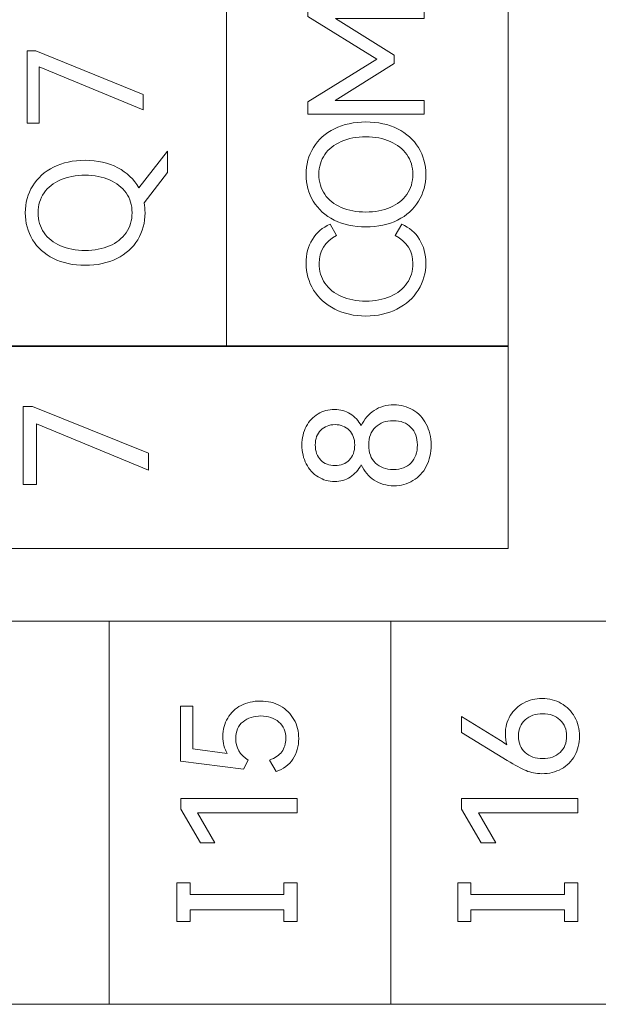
# Model space of a CAD drawing. Header units: millimetres. Extents: x 0 to 427, y 0 to 299.
# Tile 23 of 34: x 167 to 176, y 141 to 155. Entities that reach past the tile are written whole.
import ezdxf

# ---------------------------------------------------------------- set-up
doc = ezdxf.new("R2010")
doc.units = ezdxf.units.MM
doc.header["$MEASUREMENT"] = 0
doc.layers.add('layer 1', color=7, linetype='Continuous')

msp = doc.modelspace()

# ---------------------------------------------------------------- linework, layer by layer
at = {"layer": 'layer 1', "lineweight": 9}
for points in [[(170.323, 150.347), (170.323, 150.347), (170.323, 155.891), (170.323, 155.891)], [(174.394, 150.347), (174.394, 150.347), (174.394, 155.891), (174.394, 155.891)], [(168.628, 140.834), (168.628, 140.834), (168.628, 146.375), (168.628, 146.375)], [(172.698, 140.834), (172.698, 140.834), (172.698, 146.375), (172.698, 146.375)]]:
    msp.add_open_spline(points, degree=3, dxfattribs=at)
for points, knots in [([(171.499, 155.119), (171.499, 155.119), (171.499, 155.286), (171.499, 155.286), (171.499, 155.286), (171.499, 155.286), (173.178, 155.286), (173.178, 155.286), (173.178, 155.286), (173.178, 155.286), (173.178, 155.087), (173.178, 155.087), (173.178, 155.087), (173.178, 155.087), (171.898, 155.087), (171.898, 155.087), (171.898, 155.087), (171.898, 155.087), (172.744, 154.557), (172.744, 154.557), (172.744, 154.557), (172.744, 154.557), (172.744, 154.436), (172.744, 154.436), (172.744, 154.436), (172.744, 154.436), (171.894, 153.902), (171.894, 153.902), (171.894, 153.902), (171.894, 153.902), (173.178, 153.902), (173.178, 153.902), (173.178, 153.902), (173.178, 153.902), (173.178, 153.704), (173.178, 153.704), (173.178, 153.704), (173.178, 153.704), (171.499, 153.704), (171.499, 153.704), (171.499, 153.704), (171.499, 153.704), (171.499, 153.883), (171.499, 153.883), (171.499, 153.883), (171.499, 153.883), (172.497, 154.502), (172.497, 154.502), (172.497, 154.502), (172.497, 154.502), (171.499, 155.119), (171.499, 155.119)], [0, 0, 0, 0, 0.076923, 0.076923, 0.076923, 0.076923, 0.153846, 0.153846, 0.153846, 0.153846, 0.230769, 0.230769, 0.230769, 0.230769, 0.307692, 0.307692, 0.307692, 0.307692, 0.384615, 0.384615, 0.384615, 0.384615, 0.461538, 0.461538, 0.461538, 0.461538, 0.538462, 0.538462, 0.538462, 0.538462, 0.615385, 0.615385, 0.615385, 0.615385, 0.692308, 0.692308, 0.692308, 0.692308, 0.769231, 0.769231, 0.769231, 0.769231, 0.846154, 0.846154, 0.846154, 0.846154, 0.923077, 0.923077, 0.923077, 0.923077, 1, 1, 1, 1]), ([(167.616, 154.388), (167.616, 154.388), (167.616, 153.574), (167.616, 153.574), (167.616, 153.574), (167.616, 153.574), (167.439, 153.574), (167.439, 153.574), (167.439, 153.574), (167.439, 153.574), (167.439, 154.619), (167.439, 154.619), (167.439, 154.619), (167.439, 154.619), (167.566, 154.619), (167.566, 154.619), (167.566, 154.619), (167.566, 154.619), (169.12, 153.991), (169.12, 153.991), (169.12, 153.991), (169.12, 153.991), (169.12, 153.766), (169.12, 153.766), (169.12, 153.766), (169.12, 153.766), (167.616, 154.388), (167.616, 154.388)], [0, 0, 0, 0, 0.142857, 0.142857, 0.142857, 0.142857, 0.285714, 0.285714, 0.285714, 0.285714, 0.428571, 0.428571, 0.428571, 0.428571, 0.571429, 0.571429, 0.571429, 0.571429, 0.714286, 0.714286, 0.714286, 0.714286, 0.857143, 0.857143, 0.857143, 0.857143, 1, 1, 1, 1]), ([(172.336, 152.074), (172.163, 152.074), (172.011, 152.107), (171.88, 152.173), (171.88, 152.173), (171.748, 152.239), (171.647, 152.329), (171.577, 152.445), (171.577, 152.445), (171.507, 152.56), (171.472, 152.69), (171.472, 152.833), (171.472, 152.833), (171.472, 152.977), (171.507, 153.107), (171.578, 153.222), (171.578, 153.222), (171.649, 153.337), (171.75, 153.428), (171.881, 153.494), (171.881, 153.494), (172.012, 153.559), (172.163, 153.592), (172.336, 153.592), (172.336, 153.592), (172.51, 153.592), (172.663, 153.559), (172.794, 153.493), (172.794, 153.493), (172.924, 153.426), (173.025, 153.336), (173.096, 153.221), (173.096, 153.221), (173.167, 153.106), (173.203, 152.977), (173.203, 152.833), (173.203, 152.833), (173.203, 152.69), (173.168, 152.56), (173.097, 152.445), (173.097, 152.445), (173.027, 152.329), (172.926, 152.239), (172.795, 152.173), (172.795, 152.173), (172.663, 152.107), (172.51, 152.074), (172.336, 152.074)], [0, 0, 0, 0, 0.083333, 0.083333, 0.083333, 0.083333, 0.166667, 0.166667, 0.166667, 0.166667, 0.25, 0.25, 0.25, 0.25, 0.333333, 0.333333, 0.333333, 0.333333, 0.416667, 0.416667, 0.416667, 0.416667, 0.5, 0.5, 0.5, 0.5, 0.583333, 0.583333, 0.583333, 0.583333, 0.666667, 0.666667, 0.666667, 0.666667, 0.75, 0.75, 0.75, 0.75, 0.833333, 0.833333, 0.833333, 0.833333, 0.916667, 0.916667, 0.916667, 0.916667, 1, 1, 1, 1]), ([(172.336, 152.29), (172.469, 152.29), (172.587, 152.312), (172.689, 152.355), (172.689, 152.355), (172.792, 152.399), (172.872, 152.462), (172.929, 152.544), (172.929, 152.544), (172.986, 152.627), (173.015, 152.723), (173.015, 152.833), (173.015, 152.833), (173.015, 152.943), (172.986, 153.039), (172.929, 153.121), (172.929, 153.121), (172.872, 153.203), (172.792, 153.266), (172.689, 153.31), (172.689, 153.31), (172.587, 153.355), (172.469, 153.377), (172.336, 153.377), (172.336, 153.377), (172.202, 153.377), (172.083, 153.355), (171.981, 153.31), (171.981, 153.31), (171.878, 153.266), (171.799, 153.203), (171.742, 153.121), (171.742, 153.121), (171.686, 153.039), (171.657, 152.943), (171.657, 152.833), (171.657, 152.833), (171.657, 152.723), (171.686, 152.627), (171.742, 152.546), (171.742, 152.546), (171.799, 152.464), (171.878, 152.401), (171.981, 152.356), (171.981, 152.356), (172.083, 152.312), (172.202, 152.29), (172.336, 152.29)], [0, 0, 0, 0, 0.083333, 0.083333, 0.083333, 0.083333, 0.166667, 0.166667, 0.166667, 0.166667, 0.25, 0.25, 0.25, 0.25, 0.333333, 0.333333, 0.333333, 0.333333, 0.416667, 0.416667, 0.416667, 0.416667, 0.5, 0.5, 0.5, 0.5, 0.583333, 0.583333, 0.583333, 0.583333, 0.666667, 0.666667, 0.666667, 0.666667, 0.75, 0.75, 0.75, 0.75, 0.833333, 0.833333, 0.833333, 0.833333, 0.916667, 0.916667, 0.916667, 0.916667, 1, 1, 1, 1]), ([(169.469, 153.171), (169.469, 153.171), (169.469, 152.863), (169.469, 152.863), (169.469, 152.863), (169.469, 152.863), (169.132, 152.423), (169.132, 152.423), (169.132, 152.423), (169.141, 152.376), (169.145, 152.327), (169.145, 152.279), (169.145, 152.279), (169.145, 152.135), (169.11, 152.005), (169.04, 151.89), (169.04, 151.89), (168.97, 151.774), (168.869, 151.684), (168.737, 151.618), (168.737, 151.618), (168.606, 151.552), (168.453, 151.52), (168.279, 151.52), (168.279, 151.52), (168.106, 151.52), (167.954, 151.552), (167.822, 151.618), (167.822, 151.618), (167.691, 151.684), (167.59, 151.774), (167.52, 151.89), (167.52, 151.89), (167.449, 152.005), (167.414, 152.135), (167.414, 152.279), (167.414, 152.279), (167.414, 152.422), (167.45, 152.552), (167.521, 152.667), (167.521, 152.667), (167.592, 152.783), (167.693, 152.873), (167.824, 152.939), (167.824, 152.939), (167.954, 153.005), (168.106, 153.038), (168.279, 153.038), (168.279, 153.038), (168.459, 153.038), (168.616, 153.002), (168.75, 152.931), (168.75, 152.931), (168.884, 152.86), (168.985, 152.763), (169.054, 152.641), (169.054, 152.641), (169.054, 152.641), (169.469, 153.171), (169.469, 153.171)], [0, 0, 0, 0, 0.066667, 0.066667, 0.066667, 0.066667, 0.133333, 0.133333, 0.133333, 0.133333, 0.2, 0.2, 0.2, 0.2, 0.266667, 0.266667, 0.266667, 0.266667, 0.333333, 0.333333, 0.333333, 0.333333, 0.4, 0.4, 0.4, 0.4, 0.466667, 0.466667, 0.466667, 0.466667, 0.533333, 0.533333, 0.533333, 0.533333, 0.6, 0.6, 0.6, 0.6, 0.666667, 0.666667, 0.666667, 0.666667, 0.733333, 0.733333, 0.733333, 0.733333, 0.8, 0.8, 0.8, 0.8, 0.866667, 0.866667, 0.866667, 0.866667, 0.933333, 0.933333, 0.933333, 0.933333, 1, 1, 1, 1]), ([(168.279, 151.735), (168.412, 151.735), (168.529, 151.757), (168.632, 151.8), (168.632, 151.8), (168.734, 151.844), (168.814, 151.907), (168.871, 151.99), (168.871, 151.99), (168.929, 152.072), (168.957, 152.168), (168.957, 152.279), (168.957, 152.279), (168.957, 152.389), (168.929, 152.485), (168.871, 152.566), (168.871, 152.566), (168.814, 152.648), (168.734, 152.711), (168.632, 152.755), (168.632, 152.755), (168.529, 152.8), (168.412, 152.822), (168.279, 152.822), (168.279, 152.822), (168.144, 152.822), (168.026, 152.8), (167.923, 152.755), (167.923, 152.755), (167.821, 152.711), (167.741, 152.648), (167.685, 152.566), (167.685, 152.566), (167.628, 152.485), (167.6, 152.389), (167.6, 152.279), (167.6, 152.279), (167.6, 152.168), (167.628, 152.073), (167.685, 151.991), (167.685, 151.991), (167.741, 151.909), (167.821, 151.846), (167.923, 151.802), (167.923, 151.802), (168.026, 151.757), (168.144, 151.735), (168.279, 151.735)], [0, 0, 0, 0, 0.083333, 0.083333, 0.083333, 0.083333, 0.166667, 0.166667, 0.166667, 0.166667, 0.25, 0.25, 0.25, 0.25, 0.333333, 0.333333, 0.333333, 0.333333, 0.416667, 0.416667, 0.416667, 0.416667, 0.5, 0.5, 0.5, 0.5, 0.583333, 0.583333, 0.583333, 0.583333, 0.666667, 0.666667, 0.666667, 0.666667, 0.75, 0.75, 0.75, 0.75, 0.833333, 0.833333, 0.833333, 0.833333, 0.916667, 0.916667, 0.916667, 0.916667, 1, 1, 1, 1]), ([(173.015, 151.545), (173.015, 151.728), (172.93, 151.863), (172.76, 151.949), (172.76, 151.949), (172.76, 151.949), (172.857, 152.114), (172.857, 152.114), (172.857, 152.114), (172.965, 152.066), (173.05, 151.993), (173.111, 151.893), (173.111, 151.893), (173.172, 151.794), (173.203, 151.679), (173.203, 151.55), (173.203, 151.55), (173.203, 151.407), (173.166, 151.278), (173.093, 151.162), (173.093, 151.162), (173.02, 151.046), (172.917, 150.954), (172.786, 150.887), (172.786, 150.887), (172.654, 150.82), (172.504, 150.786), (172.336, 150.786), (172.336, 150.786), (172.168, 150.786), (172.018, 150.82), (171.887, 150.887), (171.887, 150.887), (171.755, 150.954), (171.653, 151.046), (171.581, 151.162), (171.581, 151.162), (171.508, 151.278), (171.472, 151.407), (171.472, 151.55), (171.472, 151.55), (171.472, 151.679), (171.502, 151.794), (171.563, 151.893), (171.563, 151.893), (171.625, 151.993), (171.709, 152.066), (171.818, 152.114), (171.818, 152.114), (171.818, 152.114), (171.914, 151.949), (171.914, 151.949), (171.914, 151.949), (171.745, 151.863), (171.66, 151.728), (171.66, 151.545), (171.66, 151.545), (171.66, 151.438), (171.688, 151.343), (171.745, 151.261), (171.745, 151.261), (171.801, 151.178), (171.881, 151.114), (171.983, 151.069), (171.983, 151.069), (172.085, 151.024), (172.203, 151.001), (172.336, 151.001), (172.336, 151.001), (172.469, 151.001), (172.587, 151.024), (172.69, 151.069), (172.69, 151.069), (172.794, 151.114), (172.874, 151.178), (172.93, 151.261), (172.93, 151.261), (172.987, 151.343), (173.015, 151.438), (173.015, 151.545)], [0, 0, 0, 0, 0.05, 0.05, 0.05, 0.05, 0.1, 0.1, 0.1, 0.1, 0.15, 0.15, 0.15, 0.15, 0.2, 0.2, 0.2, 0.2, 0.25, 0.25, 0.25, 0.25, 0.3, 0.3, 0.3, 0.3, 0.35, 0.35, 0.35, 0.35, 0.4, 0.4, 0.4, 0.4, 0.45, 0.45, 0.45, 0.45, 0.5, 0.5, 0.5, 0.5, 0.55, 0.55, 0.55, 0.55, 0.6, 0.6, 0.6, 0.6, 0.65, 0.65, 0.65, 0.65, 0.7, 0.7, 0.7, 0.7, 0.75, 0.75, 0.75, 0.75, 0.8, 0.8, 0.8, 0.8, 0.85, 0.85, 0.85, 0.85, 0.9, 0.9, 0.9, 0.9, 0.95, 0.95, 0.95, 0.95, 1, 1, 1, 1]), ([(137.761, 147.423), (137.761, 147.423), (137.761, 150.354), (137.761, 150.354), (137.761, 150.354), (137.761, 150.354), (174.394, 150.354), (174.394, 150.354), (174.394, 150.354), (174.394, 150.354), (174.394, 147.423), (174.394, 147.423), (174.394, 147.423), (174.394, 147.423), (137.761, 147.423), (137.761, 147.423)], [0, 0, 0, 0, 0.25, 0.25, 0.25, 0.25, 0.5, 0.5, 0.5, 0.5, 0.75, 0.75, 0.75, 0.75, 1, 1, 1, 1]), ([(174.394, 150.347), (174.394, 150.347), (170.323, 150.347), (170.323, 150.347), (170.323, 150.347), (170.323, 150.347), (166.253, 150.347), (166.253, 150.347), (166.253, 150.347), (166.253, 150.347), (162.183, 150.347), (162.183, 150.347), (162.183, 150.347), (162.183, 150.347), (158.112, 150.347), (158.112, 150.347), (158.112, 150.347), (158.112, 150.347), (154.042, 150.347), (154.042, 150.347), (154.042, 150.347), (154.042, 150.347), (149.972, 150.347), (149.972, 150.347), (149.972, 150.347), (149.972, 150.347), (145.901, 150.347), (145.901, 150.347), (145.901, 150.347), (145.901, 150.347), (141.831, 150.347), (141.831, 150.347), (141.831, 150.347), (141.831, 150.347), (137.761, 150.347), (137.761, 150.347)], [0, 0, 0, 0, 0.111111, 0.111111, 0.111111, 0.111111, 0.222222, 0.222222, 0.222222, 0.222222, 0.333333, 0.333333, 0.333333, 0.333333, 0.444444, 0.444444, 0.444444, 0.444444, 0.555556, 0.555556, 0.555556, 0.555556, 0.666667, 0.666667, 0.666667, 0.666667, 0.777778, 0.777778, 0.777778, 0.777778, 0.888889, 0.888889, 0.888889, 0.888889, 1, 1, 1, 1]), ([(172.269, 149.201), (172.312, 149.295), (172.374, 149.368), (172.457, 149.422), (172.457, 149.422), (172.539, 149.475), (172.633, 149.502), (172.74, 149.502), (172.74, 149.502), (172.843, 149.502), (172.934, 149.478), (173.016, 149.429), (173.016, 149.429), (173.097, 149.381), (173.162, 149.312), (173.208, 149.224), (173.208, 149.224), (173.255, 149.136), (173.279, 149.035), (173.279, 148.922), (173.279, 148.922), (173.279, 148.805), (173.256, 148.702), (173.21, 148.613), (173.21, 148.613), (173.164, 148.524), (173.099, 148.455), (173.017, 148.406), (173.017, 148.406), (172.935, 148.356), (172.843, 148.332), (172.74, 148.332), (172.74, 148.332), (172.633, 148.332), (172.539, 148.358), (172.457, 148.412), (172.457, 148.412), (172.374, 148.465), (172.312, 148.54), (172.269, 148.635), (172.269, 148.635), (172.229, 148.56), (172.176, 148.5), (172.11, 148.458), (172.11, 148.458), (172.043, 148.415), (171.968, 148.393), (171.884, 148.393), (171.884, 148.393), (171.798, 148.393), (171.719, 148.416), (171.647, 148.46), (171.647, 148.46), (171.574, 148.505), (171.517, 148.567), (171.475, 148.648), (171.475, 148.648), (171.433, 148.728), (171.412, 148.82), (171.412, 148.922), (171.412, 148.922), (171.412, 149.022), (171.433, 149.112), (171.475, 149.19), (171.475, 149.19), (171.517, 149.268), (171.574, 149.328), (171.645, 149.371), (171.645, 149.371), (171.717, 149.414), (171.796, 149.436), (171.884, 149.436), (171.884, 149.436), (171.968, 149.436), (172.043, 149.415), (172.11, 149.374), (172.11, 149.374), (172.176, 149.333), (172.229, 149.275), (172.269, 149.201)], [0, 0, 0, 0, 0.05, 0.05, 0.05, 0.05, 0.1, 0.1, 0.1, 0.1, 0.15, 0.15, 0.15, 0.15, 0.2, 0.2, 0.2, 0.2, 0.25, 0.25, 0.25, 0.25, 0.3, 0.3, 0.3, 0.3, 0.35, 0.35, 0.35, 0.35, 0.4, 0.4, 0.4, 0.4, 0.45, 0.45, 0.45, 0.45, 0.5, 0.5, 0.5, 0.5, 0.55, 0.55, 0.55, 0.55, 0.6, 0.6, 0.6, 0.6, 0.65, 0.65, 0.65, 0.65, 0.7, 0.7, 0.7, 0.7, 0.75, 0.75, 0.75, 0.75, 0.8, 0.8, 0.8, 0.8, 0.85, 0.85, 0.85, 0.85, 0.9, 0.9, 0.9, 0.9, 0.95, 0.95, 0.95, 0.95, 1, 1, 1, 1]), ([(167.574, 149.228), (167.574, 149.228), (167.574, 148.351), (167.574, 148.351), (167.574, 148.351), (167.574, 148.351), (167.384, 148.351), (167.384, 148.351), (167.384, 148.351), (167.384, 148.351), (167.384, 149.477), (167.384, 149.477), (167.384, 149.477), (167.384, 149.477), (167.52, 149.477), (167.52, 149.477), (167.52, 149.477), (167.52, 149.477), (169.194, 148.801), (169.194, 148.801), (169.194, 148.801), (169.194, 148.801), (169.194, 148.559), (169.194, 148.559), (169.194, 148.559), (169.194, 148.559), (167.574, 149.228), (167.574, 149.228)], [0, 0, 0, 0, 0.142857, 0.142857, 0.142857, 0.142857, 0.285714, 0.285714, 0.285714, 0.285714, 0.428571, 0.428571, 0.428571, 0.428571, 0.571429, 0.571429, 0.571429, 0.571429, 0.714286, 0.714286, 0.714286, 0.714286, 0.857143, 0.857143, 0.857143, 0.857143, 1, 1, 1, 1]), ([(171.605, 148.922), (171.605, 148.83), (171.631, 148.757), (171.684, 148.703), (171.684, 148.703), (171.736, 148.65), (171.805, 148.623), (171.891, 148.623), (171.891, 148.623), (171.975, 148.623), (172.043, 148.65), (172.096, 148.703), (172.096, 148.703), (172.149, 148.757), (172.175, 148.83), (172.175, 148.922), (172.175, 148.922), (172.175, 149.012), (172.148, 149.084), (172.095, 149.137), (172.095, 149.137), (172.041, 149.189), (171.973, 149.216), (171.891, 149.216), (171.891, 149.216), (171.807, 149.216), (171.738, 149.189), (171.685, 149.137), (171.685, 149.137), (171.631, 149.084), (171.605, 149.012), (171.605, 148.922)], [0, 0, 0, 0, 0.125, 0.125, 0.125, 0.125, 0.25, 0.25, 0.25, 0.25, 0.375, 0.375, 0.375, 0.375, 0.5, 0.5, 0.5, 0.5, 0.625, 0.625, 0.625, 0.625, 0.75, 0.75, 0.75, 0.75, 0.875, 0.875, 0.875, 0.875, 1, 1, 1, 1]), ([(173.081, 148.922), (173.081, 149.027), (173.05, 149.112), (172.987, 149.176), (172.987, 149.176), (172.925, 149.24), (172.84, 149.273), (172.733, 149.273), (172.733, 149.273), (172.624, 149.273), (172.538, 149.241), (172.474, 149.179), (172.474, 149.179), (172.41, 149.116), (172.377, 149.031), (172.377, 148.922), (172.377, 148.922), (172.377, 148.812), (172.41, 148.725), (172.474, 148.661), (172.474, 148.661), (172.538, 148.598), (172.624, 148.566), (172.733, 148.566), (172.733, 148.566), (172.842, 148.566), (172.927, 148.598), (172.989, 148.663), (172.989, 148.663), (173.05, 148.727), (173.081, 148.813), (173.081, 148.922)], [0, 0, 0, 0, 0.125, 0.125, 0.125, 0.125, 0.25, 0.25, 0.25, 0.25, 0.375, 0.375, 0.375, 0.375, 0.5, 0.5, 0.5, 0.5, 0.625, 0.625, 0.625, 0.625, 0.75, 0.75, 0.75, 0.75, 0.875, 0.875, 0.875, 0.875, 1, 1, 1, 1]), ([(184.909, 146.375), (184.909, 146.375), (180.839, 146.375), (180.839, 146.375), (180.839, 146.375), (180.839, 146.375), (176.769, 146.375), (176.769, 146.375), (176.769, 146.375), (176.769, 146.375), (172.698, 146.375), (172.698, 146.375), (172.698, 146.375), (172.698, 146.375), (168.628, 146.375), (168.628, 146.375), (168.628, 146.375), (168.628, 146.375), (164.558, 146.375), (164.558, 146.375), (164.558, 146.375), (164.558, 146.375), (160.487, 146.375), (160.487, 146.375), (160.487, 146.375), (160.487, 146.375), (156.417, 146.375), (156.417, 146.375), (156.417, 146.375), (156.417, 146.375), (152.347, 146.375), (152.347, 146.375), (152.347, 146.375), (152.347, 146.375), (148.277, 146.375), (148.277, 146.375)], [0, 0, 0, 0, 0.111111, 0.111111, 0.111111, 0.111111, 0.222222, 0.222222, 0.222222, 0.222222, 0.333333, 0.333333, 0.333333, 0.333333, 0.444444, 0.444444, 0.444444, 0.444444, 0.555556, 0.555556, 0.555556, 0.555556, 0.666667, 0.666667, 0.666667, 0.666667, 0.777778, 0.777778, 0.777778, 0.777778, 0.888889, 0.888889, 0.888889, 0.888889, 1, 1, 1, 1]), ([(170.27, 144.708), (170.27, 144.807), (170.293, 144.896), (170.34, 144.974), (170.34, 144.974), (170.386, 145.052), (170.451, 145.112), (170.532, 145.155), (170.532, 145.155), (170.614, 145.198), (170.707, 145.219), (170.811, 145.219), (170.811, 145.219), (170.919, 145.219), (171.016, 145.195), (171.1, 145.148), (171.1, 145.148), (171.184, 145.101), (171.249, 145.036), (171.296, 144.953), (171.296, 144.953), (171.343, 144.87), (171.366, 144.779), (171.366, 144.678), (171.366, 144.678), (171.366, 144.566), (171.338, 144.467), (171.282, 144.381), (171.282, 144.381), (171.226, 144.295), (171.145, 144.235), (171.038, 144.201), (171.038, 144.201), (171.038, 144.201), (170.944, 144.366), (170.944, 144.366), (170.944, 144.366), (171.022, 144.393), (171.081, 144.434), (171.121, 144.486), (171.121, 144.486), (171.16, 144.539), (171.18, 144.603), (171.18, 144.678), (171.18, 144.678), (171.18, 144.779), (171.147, 144.858), (171.079, 144.916), (171.079, 144.916), (171.012, 144.974), (170.926, 145.003), (170.82, 145.003), (170.82, 145.003), (170.718, 145.003), (170.631, 144.976), (170.561, 144.92), (170.561, 144.92), (170.491, 144.864), (170.456, 144.783), (170.456, 144.678), (170.456, 144.678), (170.456, 144.545), (170.516, 144.441), (170.637, 144.366), (170.637, 144.366), (170.637, 144.366), (170.57, 144.235), (170.57, 144.235), (170.57, 144.235), (170.57, 144.235), (169.658, 144.35), (169.658, 144.35), (169.658, 144.35), (169.658, 144.35), (169.658, 145.143), (169.658, 145.143), (169.658, 145.143), (169.658, 145.143), (169.836, 145.143), (169.836, 145.143), (169.836, 145.143), (169.836, 145.143), (169.836, 144.529), (169.836, 144.529), (169.836, 144.529), (169.836, 144.529), (170.334, 144.462), (170.334, 144.462), (170.334, 144.462), (170.291, 144.53), (170.27, 144.611), (170.27, 144.708)], [0, 0, 0, 0, 0.043478, 0.043478, 0.043478, 0.043478, 0.086957, 0.086957, 0.086957, 0.086957, 0.130435, 0.130435, 0.130435, 0.130435, 0.173913, 0.173913, 0.173913, 0.173913, 0.217391, 0.217391, 0.217391, 0.217391, 0.26087, 0.26087, 0.26087, 0.26087, 0.304348, 0.304348, 0.304348, 0.304348, 0.347826, 0.347826, 0.347826, 0.347826, 0.391304, 0.391304, 0.391304, 0.391304, 0.434783, 0.434783, 0.434783, 0.434783, 0.478261, 0.478261, 0.478261, 0.478261, 0.521739, 0.521739, 0.521739, 0.521739, 0.565217, 0.565217, 0.565217, 0.565217, 0.608696, 0.608696, 0.608696, 0.608696, 0.652174, 0.652174, 0.652174, 0.652174, 0.695652, 0.695652, 0.695652, 0.695652, 0.73913, 0.73913, 0.73913, 0.73913, 0.782609, 0.782609, 0.782609, 0.782609, 0.826087, 0.826087, 0.826087, 0.826087, 0.869565, 0.869565, 0.869565, 0.869565, 0.913043, 0.913043, 0.913043, 0.913043, 0.956522, 0.956522, 0.956522, 0.956522, 1, 1, 1, 1]), ([(174.352, 144.742), (174.352, 144.841), (174.376, 144.93), (174.424, 145.008), (174.424, 145.008), (174.471, 145.086), (174.535, 145.147), (174.616, 145.19), (174.616, 145.19), (174.697, 145.234), (174.787, 145.256), (174.884, 145.256), (174.884, 145.256), (174.985, 145.256), (175.077, 145.232), (175.16, 145.186), (175.16, 145.186), (175.242, 145.139), (175.307, 145.074), (175.353, 144.991), (175.353, 144.991), (175.4, 144.908), (175.423, 144.815), (175.423, 144.712), (175.423, 144.712), (175.423, 144.607), (175.4, 144.513), (175.355, 144.43), (175.355, 144.43), (175.309, 144.348), (175.245, 144.283), (175.162, 144.238), (175.162, 144.238), (175.079, 144.192), (174.985, 144.169), (174.88, 144.169), (174.88, 144.169), (174.797, 144.169), (174.721, 144.184), (174.652, 144.213), (174.652, 144.213), (174.582, 144.243), (174.491, 144.293), (174.378, 144.361), (174.378, 144.361), (174.378, 144.361), (173.717, 144.763), (173.717, 144.763), (173.717, 144.763), (173.717, 144.763), (173.717, 144.994), (173.717, 144.994), (173.717, 144.994), (173.717, 144.994), (174.281, 144.648), (174.281, 144.648), (174.281, 144.648), (174.315, 144.627), (174.346, 144.605), (174.375, 144.584), (174.375, 144.584), (174.36, 144.631), (174.352, 144.684), (174.352, 144.742)], [0, 0, 0, 0, 0.0625, 0.0625, 0.0625, 0.0625, 0.125, 0.125, 0.125, 0.125, 0.1875, 0.1875, 0.1875, 0.1875, 0.25, 0.25, 0.25, 0.25, 0.3125, 0.3125, 0.3125, 0.3125, 0.375, 0.375, 0.375, 0.375, 0.4375, 0.4375, 0.4375, 0.4375, 0.5, 0.5, 0.5, 0.5, 0.5625, 0.5625, 0.5625, 0.5625, 0.625, 0.625, 0.625, 0.625, 0.6875, 0.6875, 0.6875, 0.6875, 0.75, 0.75, 0.75, 0.75, 0.8125, 0.8125, 0.8125, 0.8125, 0.875, 0.875, 0.875, 0.875, 0.9375, 0.9375, 0.9375, 0.9375, 1, 1, 1, 1]), ([(175.238, 144.712), (175.238, 144.81), (175.206, 144.888), (175.141, 144.947), (175.141, 144.947), (175.077, 145.006), (174.994, 145.036), (174.891, 145.036), (174.891, 145.036), (174.787, 145.036), (174.703, 145.007), (174.638, 144.948), (174.638, 144.948), (174.573, 144.89), (174.541, 144.812), (174.541, 144.712), (174.541, 144.712), (174.541, 144.613), (174.573, 144.534), (174.638, 144.475), (174.638, 144.475), (174.703, 144.416), (174.787, 144.387), (174.891, 144.387), (174.891, 144.387), (174.995, 144.387), (175.079, 144.416), (175.142, 144.475), (175.142, 144.475), (175.206, 144.534), (175.238, 144.613), (175.238, 144.712)], [0, 0, 0, 0, 0.125, 0.125, 0.125, 0.125, 0.25, 0.25, 0.25, 0.25, 0.375, 0.375, 0.375, 0.375, 0.5, 0.5, 0.5, 0.5, 0.625, 0.625, 0.625, 0.625, 0.75, 0.75, 0.75, 0.75, 0.875, 0.875, 0.875, 0.875, 1, 1, 1, 1]), ([(170.155, 143.167), (170.155, 143.167), (169.944, 143.167), (169.944, 143.167), (169.944, 143.167), (169.944, 143.167), (169.66, 143.655), (169.66, 143.655), (169.66, 143.655), (169.66, 143.655), (169.66, 143.811), (169.66, 143.811), (169.66, 143.811), (169.66, 143.811), (171.341, 143.811), (171.341, 143.811), (171.341, 143.811), (171.341, 143.811), (171.341, 143.605), (171.341, 143.605), (171.341, 143.605), (171.341, 143.605), (169.905, 143.605), (169.905, 143.605), (169.905, 143.605), (169.905, 143.605), (170.155, 143.167), (170.155, 143.167)], [0, 0, 0, 0, 0.142857, 0.142857, 0.142857, 0.142857, 0.285714, 0.285714, 0.285714, 0.285714, 0.428571, 0.428571, 0.428571, 0.428571, 0.571429, 0.571429, 0.571429, 0.571429, 0.714286, 0.714286, 0.714286, 0.714286, 0.857143, 0.857143, 0.857143, 0.857143, 1, 1, 1, 1]), ([(174.213, 143.167), (174.213, 143.167), (174.002, 143.167), (174.002, 143.167), (174.002, 143.167), (174.002, 143.167), (173.717, 143.655), (173.717, 143.655), (173.717, 143.655), (173.717, 143.655), (173.717, 143.811), (173.717, 143.811), (173.717, 143.811), (173.717, 143.811), (175.398, 143.811), (175.398, 143.811), (175.398, 143.811), (175.398, 143.811), (175.398, 143.605), (175.398, 143.605), (175.398, 143.605), (175.398, 143.605), (173.963, 143.605), (173.963, 143.605), (173.963, 143.605), (173.963, 143.605), (174.213, 143.167), (174.213, 143.167)], [0, 0, 0, 0, 0.142857, 0.142857, 0.142857, 0.142857, 0.285714, 0.285714, 0.285714, 0.285714, 0.428571, 0.428571, 0.428571, 0.428571, 0.571429, 0.571429, 0.571429, 0.571429, 0.714286, 0.714286, 0.714286, 0.714286, 0.857143, 0.857143, 0.857143, 0.857143, 1, 1, 1, 1]), ([(169.795, 142.589), (169.795, 142.589), (169.795, 142.423), (169.795, 142.423), (169.795, 142.423), (169.795, 142.423), (171.151, 142.423), (171.151, 142.423), (171.151, 142.423), (171.151, 142.423), (171.151, 142.589), (171.151, 142.589), (171.151, 142.589), (171.151, 142.589), (171.341, 142.589), (171.341, 142.589), (171.341, 142.589), (171.341, 142.589), (171.341, 142.032), (171.341, 142.032), (171.341, 142.032), (171.341, 142.032), (171.151, 142.032), (171.151, 142.032), (171.151, 142.032), (171.151, 142.032), (171.151, 142.199), (171.151, 142.199), (171.151, 142.199), (171.151, 142.199), (169.795, 142.199), (169.795, 142.199), (169.795, 142.199), (169.795, 142.199), (169.795, 142.032), (169.795, 142.032), (169.795, 142.032), (169.795, 142.032), (169.606, 142.032), (169.606, 142.032), (169.606, 142.032), (169.606, 142.032), (169.606, 142.589), (169.606, 142.589), (169.606, 142.589), (169.606, 142.589), (169.795, 142.589), (169.795, 142.589)], [0, 0, 0, 0, 0.083333, 0.083333, 0.083333, 0.083333, 0.166667, 0.166667, 0.166667, 0.166667, 0.25, 0.25, 0.25, 0.25, 0.333333, 0.333333, 0.333333, 0.333333, 0.416667, 0.416667, 0.416667, 0.416667, 0.5, 0.5, 0.5, 0.5, 0.583333, 0.583333, 0.583333, 0.583333, 0.666667, 0.666667, 0.666667, 0.666667, 0.75, 0.75, 0.75, 0.75, 0.833333, 0.833333, 0.833333, 0.833333, 0.916667, 0.916667, 0.916667, 0.916667, 1, 1, 1, 1]), ([(173.853, 142.589), (173.853, 142.589), (173.853, 142.423), (173.853, 142.423), (173.853, 142.423), (173.853, 142.423), (175.209, 142.423), (175.209, 142.423), (175.209, 142.423), (175.209, 142.423), (175.209, 142.589), (175.209, 142.589), (175.209, 142.589), (175.209, 142.589), (175.398, 142.589), (175.398, 142.589), (175.398, 142.589), (175.398, 142.589), (175.398, 142.032), (175.398, 142.032), (175.398, 142.032), (175.398, 142.032), (175.209, 142.032), (175.209, 142.032), (175.209, 142.032), (175.209, 142.032), (175.209, 142.199), (175.209, 142.199), (175.209, 142.199), (175.209, 142.199), (173.853, 142.199), (173.853, 142.199), (173.853, 142.199), (173.853, 142.199), (173.853, 142.032), (173.853, 142.032), (173.853, 142.032), (173.853, 142.032), (173.664, 142.032), (173.664, 142.032), (173.664, 142.032), (173.664, 142.032), (173.664, 142.589), (173.664, 142.589), (173.664, 142.589), (173.664, 142.589), (173.853, 142.589), (173.853, 142.589)], [0, 0, 0, 0, 0.083333, 0.083333, 0.083333, 0.083333, 0.166667, 0.166667, 0.166667, 0.166667, 0.25, 0.25, 0.25, 0.25, 0.333333, 0.333333, 0.333333, 0.333333, 0.416667, 0.416667, 0.416667, 0.416667, 0.5, 0.5, 0.5, 0.5, 0.583333, 0.583333, 0.583333, 0.583333, 0.666667, 0.666667, 0.666667, 0.666667, 0.75, 0.75, 0.75, 0.75, 0.833333, 0.833333, 0.833333, 0.833333, 0.916667, 0.916667, 0.916667, 0.916667, 1, 1, 1, 1]), ([(184.909, 140.834), (184.909, 140.834), (180.839, 140.834), (180.839, 140.834), (180.839, 140.834), (180.839, 140.834), (176.769, 140.834), (176.769, 140.834), (176.769, 140.834), (176.769, 140.834), (172.698, 140.834), (172.698, 140.834), (172.698, 140.834), (172.698, 140.834), (168.628, 140.834), (168.628, 140.834), (168.628, 140.834), (168.628, 140.834), (164.558, 140.834), (164.558, 140.834), (164.558, 140.834), (164.558, 140.834), (160.487, 140.834), (160.487, 140.834), (160.487, 140.834), (160.487, 140.834), (156.417, 140.834), (156.417, 140.834), (156.417, 140.834), (156.417, 140.834), (152.347, 140.834), (152.347, 140.834), (152.347, 140.834), (152.347, 140.834), (148.277, 140.834), (148.277, 140.834)], [0, 0, 0, 0, 0.111111, 0.111111, 0.111111, 0.111111, 0.222222, 0.222222, 0.222222, 0.222222, 0.333333, 0.333333, 0.333333, 0.333333, 0.444444, 0.444444, 0.444444, 0.444444, 0.555556, 0.555556, 0.555556, 0.555556, 0.666667, 0.666667, 0.666667, 0.666667, 0.777778, 0.777778, 0.777778, 0.777778, 0.888889, 0.888889, 0.888889, 0.888889, 1, 1, 1, 1])]:
    msp.add_open_spline(points, degree=3, knots=knots, dxfattribs=at)

doc.saveas('drawing.dxf')
